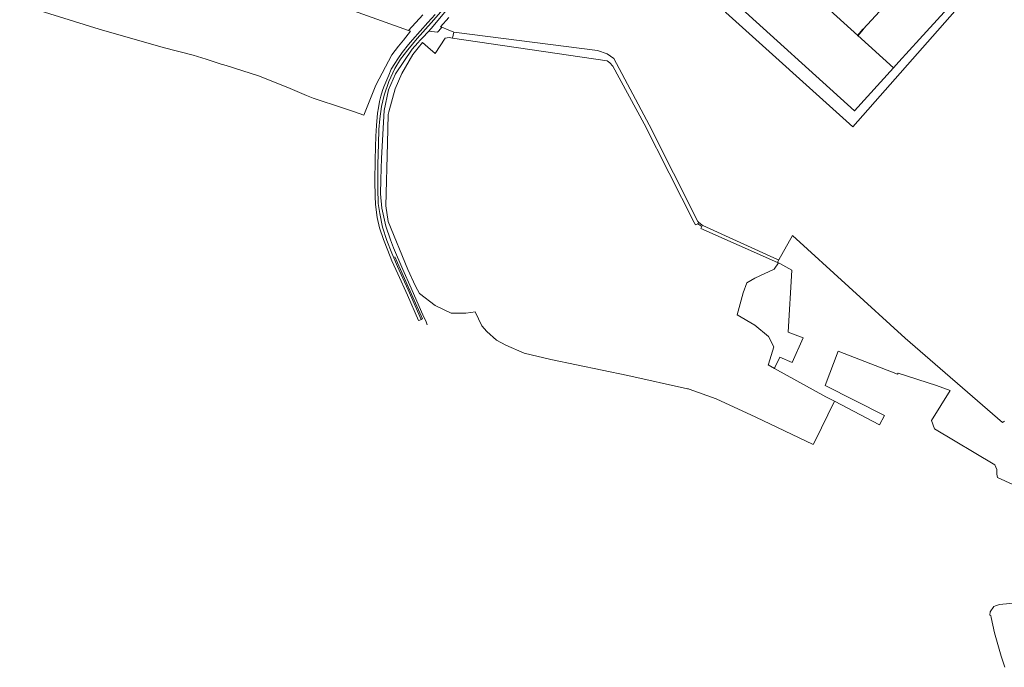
# Model space of a CAD drawing. Header units: metres. Extents: x 178952 to 185583, y 415201 to 419317.
# Tile 43 of 165: x 182323 to 182994, y 416007 to 416449. Entities that reach past the tile are written whole.
import ezdxf

# ---------------------------------------------------------------- set-up
doc = ezdxf.new("R2010")
doc.units = ezdxf.units.M
for name, color, linetype, lineweight in [('B-XX-GR-BEPLANTING_CULTUUR_BOSPLANTSOEN-GV', 253, 'Continuous', 18), ('B-XX-GR-BOS_LOOF-GV', 253, 'Continuous', 13), ('B-XX-GR-GRAS-GV', 253, 'Continuous', 13), ('B-XX-GR-HOUTOPSTAND_LOOF-GV', 253, 'Continuous', 13), ('B-XX-OG-BEBOUWING-GV', 252, 'Continuous', 35), ('B-XX-OG-TERREIN_CULTUURSCHEIDING-GV', 253, 'Continuous', 18), ('B-XX-OG-TERREIN_ERF-GV', 253, 'Continuous', 18), ('B-XX-OG-WEG-GV', 253, 'Continuous', 18), ('B-XX-VH-VERHARDING_ASFALT-GV', 251, 'Continuous', 18)]:
    doc.layers.add(name, color=color, linetype=linetype, lineweight=lineweight)

msp = doc.modelspace()

# ---------------------------------------------------------------- linework, layer by layer
at = {"layer": 'B-XX-GR-BEPLANTING_CULTUUR_BOSPLANTSOEN-GV'}
msp.add_lwpolyline([(182618.662, 416440.548), (182617.737, 416436.573), (182723.366, 416420.955), (182725.087, 416419.698), (182727.071, 416417.317), (182748.502, 416378.026), (182782.501, 416310.822), (182783.56, 416309.159), (182785.085, 416309.813), (182785.894, 416310.865), (182785.159, 416311.527), (182751.822, 416377.276), (182727.877, 416422.519), (182723.379, 416425.827), (182716.764, 416428.076)], close=True, dxfattribs=at)
at = {"layer": 'B-XX-GR-BOS_LOOF-GV'}
msp.add_lwpolyline([(182994.189, 416175.367), (182992.909, 416174.454), (182926.347, 416231.835), (182849.714, 416301.793), (182840.242, 416285.252), (182839.36, 416283.611), (182840.937, 416282.878), (182849.131, 416278.306), (182846.761, 416236.021), (182856.823, 416232.152), (182849.373, 416215.232), (182841.006, 416219.017), (182837.679, 416211.921), (182837.374, 416211.271), (182872.328, 416191.976), (182878.204, 416188.903), (182909.063, 416172.765), (182912.356, 416179.206), (182871.799, 416199.645), (182880.74, 416222.954), (182921.252, 416207.375), (182921.653, 416208.05), (182947.852, 416199.708), (182957.014, 416196.219), (182944.366, 416175.788), (182946.495, 416170.082), (182987.566, 416145.528), (182989.042, 416142.415), (182988.883, 416139.14), (182989.437, 416136.836), (183010.378, 416127.234)], dxfattribs=at)
at = {"layer": 'B-XX-GR-GRAS-GV'}
msp.add_lwpolyline([(183014.257, 416052.605), (182990.752, 416050.34), (182988.08, 416049.324), (182986.902, 416048.876), (182984.421, 416045.355), (182984.177, 416042.921), (182984.391, 416042.892), (182984.802, 416042.791), (182984.821, 416042.656), (182984.993, 416041.455), (182987.361, 416030.894), (182991.903, 416014.926), (182994.364, 416007.42)], dxfattribs=at)
at = {"layer": 'B-XX-GR-HOUTOPSTAND_LOOF-GV'}
msp.add_lwpolyline([(182613.585, 416455.32), (182604.719, 416444.669), (182601.679, 416441.356), (182607.604, 416440.451), (182608.499, 416441.425), (182610.592, 416443.938), (182609.744, 416444.294), (182615.37, 416450.534)], dxfattribs=at)
at = {"layer": 'B-XX-OG-BEBOUWING-GV'}
for points in [[(182977.151, 416480.817), (182952.911, 416502.895), (182911.918, 416457.878), (182897.909, 416442.503), (182894.169, 416438.271), (182918.388, 416416.154), (182922.154, 416420.413), (182936.163, 416435.788)], [(182834.676, 416492.298), (182808.132, 416463.116), (182891.864, 416386.983), (182918.388, 416416.154), (182894.169, 416438.271), (182894.126, 416438.222)]]:
    msp.add_lwpolyline(points, close=True, dxfattribs=at)
at = {"layer": 'B-XX-OG-TERREIN_CULTUURSCHEIDING-GV'}
for points in [[(182985.776, 416483.891), (182890.879, 416375.978), (182804.281, 416453.994)], [(182322.783, 416459.483), (182376.895, 416442.604), (182420.682, 416429.994), (182441.135, 416424.831), (182449.895, 416422.049), (182460.121, 416418.801), (182461.032, 416418.513), (182463.48, 416417.738), (182485.616, 416410.732), (182505.573, 416402.888), (182518.256, 416397.39), (182522.75, 416395.442), (182543.601, 416388.69), (182550.31, 416386.405), (182557.303, 416384.023), (182565.69, 416404.381), (182576.405, 416425.019), (182581.122, 416430.973), (182584.475, 416435.205), (182589.238, 416441.158), (182587.906, 416441.638), (182550.253, 416455.213)], [(182615.37, 416450.534), (182609.744, 416444.294), (182610.592, 416443.938), (182614.815, 416442.164), (182618.662, 416440.548), (182716.764, 416428.076), (182723.379, 416425.827), (182727.877, 416422.519), (182751.822, 416377.276), (182785.159, 416311.527), (182785.894, 416310.865), (182787.805, 416309.146), (182788.622, 416308.774), (182839.455, 416285.611), (182840.242, 416285.252), (182849.714, 416301.793), (182926.347, 416231.835), (182992.909, 416174.454), (182994.189, 416175.367)]]:
    msp.add_lwpolyline(points, dxfattribs=at)
msp.add_lwpolyline([(182617.737, 416436.573), (182615.549, 416436.896), (182612.903, 416436.367), (182605.966, 416425.933), (182601, 416430.363), (182597.496, 416433.489), (182594.548, 416429.896), (182590.74, 416425.255), (182583.402, 416412.422), (182578.772, 416401.839), (182574.355, 416386.199), (182573.877, 416384.508), (182573.481, 416364.797), (182572.29, 416322.199), (182574.01, 416311.351), (182587.503, 416278.675), (182592.53, 416267.43), (182595.293, 416262.387), (182606.078, 416254.271), (182616.973, 416248.934), (182626.979, 416248.823), (182630.353, 416249.34), (182633.273, 416249.787), (182633.388, 416249.805), (182637.901, 416240.31), (182641.2, 416236.504), (182647.771, 416230.544), (182647.913, 416230.415), (182654.218, 416227.032), (182666.782, 416221.695), (182684.793, 416217.248), (182737.27, 416206.352), (182778.008, 416197.373), (182778.629, 416197.236), (182779.182, 416197.039), (182797.641, 416190.454), (182824.546, 416178.001), (182863.735, 416159.454), (182863.916, 416159.778), (182864.787, 416161.332), (182878.204, 416188.903), (182872.328, 416191.976), (182837.374, 416211.271), (182833.087, 416213.637), (182833.183, 416213.854), (182833.266, 416214.118), (182836.984, 416225.967), (182833.302, 416233.093), (182824.039, 416240.812), (182811.806, 416247.819), (182815.963, 416262.783), (182818.576, 416269.552), (182824.039, 416272.878), (182837.048, 416278.849), (182840.048, 416283.173), (182839.302, 416283.504), (182787.109, 416306.687), (182787.817, 416308.031), (182785.085, 416309.813), (182783.56, 416309.159), (182782.501, 416310.822), (182748.502, 416378.026), (182727.071, 416417.317), (182725.087, 416419.698), (182723.366, 416420.955)], close=True, dxfattribs=at)
at = {"layer": 'B-XX-OG-TERREIN_ERF-GV'}
for points in [[(182836.56, 416589.25), (182836.317, 416589.612), (182835.587, 416590.602), (182834.795, 416591.542), (182833.943, 416592.429), (182833.035, 416593.259), (182832.075, 416594.027), (182831.067, 416594.732), (182830.016, 416595.37), (182828.793, 416593.63), (182796.363, 416545.681), (182780.282, 416523.394), (182778.417, 416520.457), (182777.545, 416517.87), (182769.874, 416493.973), (182795.516, 416465.862), (182804.281, 416453.994), (182890.879, 416375.978), (182985.776, 416483.891)], [(182550.253, 416455.213), (182587.906, 416441.638), (182597.601, 416452.363)]]:
    msp.add_lwpolyline(points, dxfattribs=at)
msp.add_lwpolyline([(182918.388, 416416.154), (182891.864, 416386.983), (182808.132, 416463.116), (182834.676, 416492.298), (182894.126, 416438.222), (182894.169, 416438.271), (182897.909, 416442.503), (182911.918, 416457.878), (182952.911, 416502.895), (182977.151, 416480.817), (182936.163, 416435.788), (182922.154, 416420.413)], close=True, dxfattribs=at)
at = {"layer": 'B-XX-OG-WEG-GV'}
msp.add_lwpolyline([(182600.542, 416240.967), (182599.678, 416243.648), (182598.281, 416246.281), (182589.687, 416266.062), (182583.953, 416278.75), (182577.562, 416293.5), (182575.645, 416298.989), (182572.421, 416308.218), (182569.562, 416320.562), (182568.796, 416330.218), (182569.062, 416340.156), (182569.421, 416354.687), (182571.348, 416387.15), (182574.265, 416401.22), (182578.963, 416412.242), (182590.244, 416428.896), (182594.191, 416433.242), (182595.903, 416435.105), (182597.071, 416436.377), (182601.679, 416441.356), (182604.719, 416444.669), (182613.585, 416455.32), (182623.354, 416470.172), (182631.618, 416488.671)], dxfattribs=at)
at = {"layer": 'B-XX-VH-VERHARDING_ASFALT-GV'}
for points in [[(182605.944, 416452.604), (182601.121, 416447.163), (182595.866, 416441.228), (182590.549, 416435.231), (182587.829, 416432.078), (182583.501, 416426.76), (182580.471, 416422.371), (182578.431, 416419.156), (182576.143, 416415.384), (182574.474, 416411.304), (182571.073, 416403.328), (182570.208, 416400.855), (182569.095, 416397.022), (182568.168, 416393.312), (182567.487, 416389.046), (182566.807, 416385.398), (182565.942, 416376.866), (182565.633, 416369.571), (182565.385, 416362.399), (182565.2, 416353.372), (182564.953, 416339.213), (182565.138, 416328.579), (182565.385, 416323.324), (182565.756, 416319.367), (182566.498, 416314.112), (182568.098, 416307.176), (182570.888, 416299.211), (182573.732, 416291.73), (182576.576, 416284.558), (182580.595, 416275.779), (182587.087, 416261.126), (182594.775, 416243.903), (182595.545, 416244.24), (182596.42, 416244.623), (182587.643, 416264.774), (182580.409, 416280.849), (182576.445, 416289.864), (182573.044, 416298.396), (182570.2, 416307.485), (182568.284, 416316.882), (182567.232, 416323.807), (182566.923, 416333.947), (182567.047, 416350.269), (182567.294, 416364.365), (182567.542, 416374.258), (182568.222, 416381.492), (182569.458, 416389.776), (182571.313, 416397.69), (182574.404, 416407.026), (182578.609, 416415.806), (182582.442, 416422.112), (182587.45, 416428.48), (182593.818, 416436.147), (182603.401, 416446.966), (182609.955, 416454.447)], [(182609.955, 416454.447), (182603.401, 416446.966), (182593.818, 416436.147), (182587.45, 416428.48), (182582.442, 416422.112), (182578.609, 416415.806), (182574.404, 416407.026), (182571.313, 416397.69), (182569.458, 416389.776), (182568.222, 416381.492), (182567.542, 416374.258), (182567.294, 416364.365), (182567.047, 416350.269), (182566.923, 416333.947), (182567.232, 416323.807), (182568.284, 416316.882), (182570.2, 416307.485), (182573.044, 416298.396), (182576.445, 416289.864), (182580.409, 416280.849), (182587.643, 416264.774), (182596.42, 416244.623), (182596.758, 416244.771), (182597.434, 416245.044), (182578.624, 416287.4)], [(182568.098, 416307.176), (182566.498, 416314.112), (182565.756, 416319.367), (182565.385, 416323.324), (182565.138, 416328.579), (182564.953, 416339.213), (182565.2, 416353.372), (182565.385, 416362.399), (182565.633, 416369.571), (182565.942, 416376.866), (182566.807, 416385.398), (182567.487, 416389.046), (182568.168, 416393.312), (182569.095, 416397.022), (182570.208, 416400.855), (182571.073, 416403.328), (182574.474, 416411.304), (182576.143, 416415.384), (182578.431, 416419.156), (182580.471, 416422.371), (182583.501, 416426.76), (182587.829, 416432.078), (182590.549, 416435.231), (182595.866, 416441.228), (182601.121, 416447.163), (182605.944, 416452.604)]]:
    msp.add_lwpolyline(points, dxfattribs=at)

doc.saveas('drawing.dxf')
